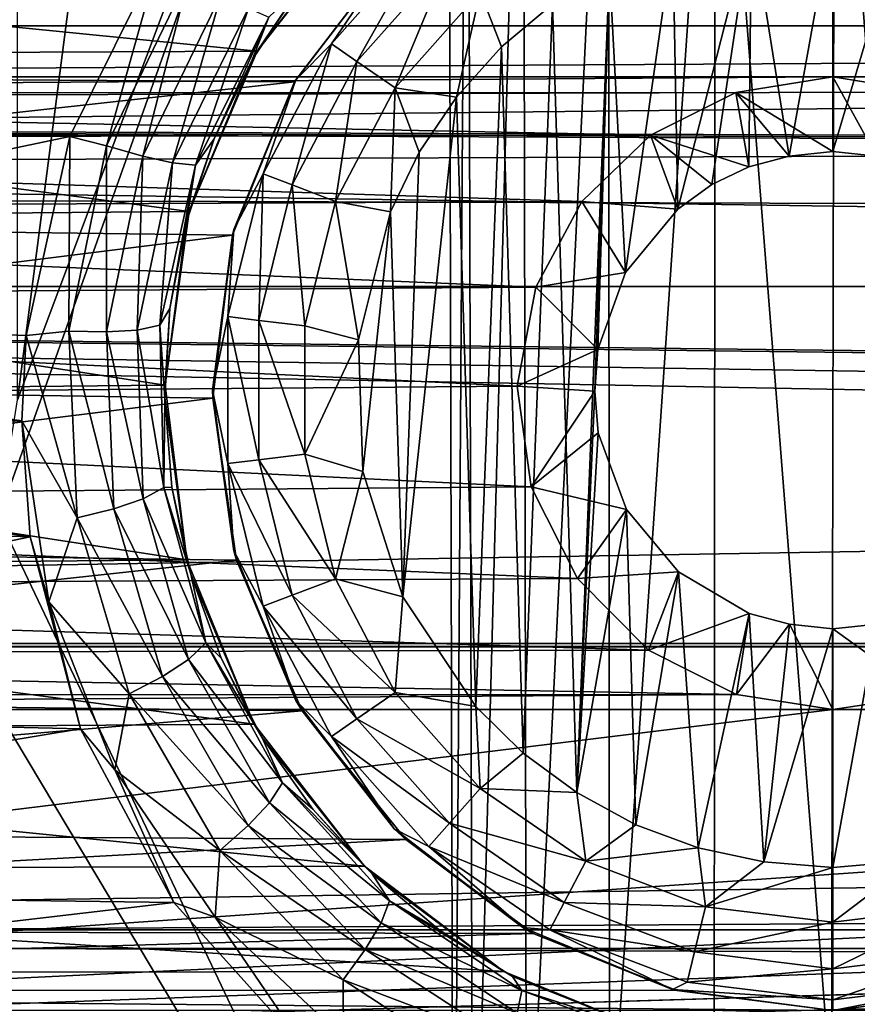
# Model space of a CAD drawing. Header units: metres. Extents: x -95 to 103, y -12 to 12.
# Tile 31 of 256: x -80.9 to -79.15, y -3.67 to -1.6. Entities that reach past the tile are written whole.
import ezdxf

# ---------------------------------------------------------------- set-up
doc = ezdxf.new("R2010")
doc.units = ezdxf.units.M
doc.layers.add('solid_P74500', color=7, linetype='CONTINUOUS')
doc.layers.add('solid_P74500_01', color=7, linetype='CONTINUOUS')

msp = doc.modelspace()

# ---------------------------------------------------------------- linework, layer by layer
at = {"layer": 'solid_P74500'}
for points in [[(-80.908981, -2.4, -1.8), (-80.908981, 2.4, -1.8), (-79.994942, 4.65, -1.8)], [(-80.006721, 0, -1.8), (-80.908981, -2.4, -1.8), (-79.994942, 4.65, -1.8)], [(-42.130733, -2.890517, 0.5), (-88, 3.55, 0.5), (-88, -3.55, 0.5)], [(-42.494564, -2.812256, 0.5), (-88, 3.55, 0.5), (-42.130733, -2.890517, 0.5)], [(-43.453735, -1.765533, 0.5), (-43.5, -1.396225, 0.5), (-88, 3.55, 0.5)], [(-43.31942, -2.109326, 0.5), (-43.453735, -1.765533, 0.5), (-88, 3.55, 0.5)], [(-43.105709, -2.409473, 0.5), (-43.31942, -2.109326, 0.5), (-88, 3.55, 0.5)], [(-42.825325, -2.648513, 0.5), (-43.105709, -2.409473, 0.5), (-88, 3.55, 0.5)], [(-42.494564, -2.812256, 0.5), (-42.825325, -2.648513, 0.5), (-88, 3.55, 0.5)], [(-94.018356, -1.947775, 12.347315), (89.300003, 0, 12.5), (-94.018356, 0, 12.5)], [(-80.006721, 0, -1.8), (-79.994942, -4.65, -1.8), (-80.948883, -2.647376, -1.8)], [(-80.006721, 0, -1.8), (-80.948883, -2.647376, -1.8), (-80.908981, -2.4, -1.8)], [(-79.965683, -0.253508, -1.8), (-79.994942, -4.65, -1.8), (-80.006721, 0, -1.8)], [(-79.965683, -0.253508, -1.8), (-79.954842, -4.401396, -1.8), (-79.994942, -4.65, -1.8)], [(-79.965683, -0.253508, -1.8), (-79.849258, -0.477996, -1.8), (-79.954842, -4.401396, -1.8)], [(-90.699997, -1.617044, 10.880484), (-13, -1.617046, 10.880494), (-13, -0.3, 10.995909)], [(-90.699997, -1.617044, 10.880484), (-13, -0.3, 10.995909), (-90.699997, -0.3, 10.995909)], [(-79.849258, -0.477996, -1.8), (-79.842018, -4.181844, -1.8), (-79.954842, -4.401396, -1.8)], [(-79.849258, -0.477996, -1.8), (-79.67054, -0.654936, -1.8), (-79.842018, -4.181844, -1.8)], [(-79.67054, -0.654936, -1.8), (-79.668259, -4.007948, -1.8), (-79.842018, -4.181844, -1.8)], [(-79.67054, -0.654936, -1.8), (-79.446602, -0.767877, -1.8), (-79.668259, -4.007948, -1.8)], [(-8.2, -2.162539, 9.147798), (-90.699997, -2.162539, 9.147798), (-90.699997, -0.726812, 9.37156)], [(-8.2, -2.162539, 9.147798), (-90.699997, -0.726812, 9.37156), (-8.2, -0.726812, 9.37156)], [(-79.446602, -0.767877, -1.8), (-79.449165, -3.895406, -1.8), (-79.668259, -4.007948, -1.8)], [(-79.446602, -0.767877, -1.8), (-79.20311, -3.855084, -1.8), (-79.449165, -3.895406, -1.8)], [(-79.446602, -0.767877, -1.8), (-79.196846, -0.806697, -1.8), (-79.20311, -3.855084, -1.8)], [(-79.196846, -0.806697, -1.8), (-78.947144, -0.765777, -1.8), (-78.957001, -3.893337, -1.8)], [(-79.196846, -0.806697, -1.8), (-78.957001, -3.893337, -1.8), (-79.20311, -3.855084, -1.8)], [(-84.199997, -1.723817, -8.527512), (-14.325, -1.326951, -8.597916), (-85.675003, -1.327031, -8.597901)], [(-84.199997, -1.723817, -8.527512), (-79.199997, -1.723817, -8.527512), (-14.325, -1.326951, -8.597916)], [(-79.199997, -1.723817, -8.527512), (-74.199997, -1.723817, -8.527512), (-14.325, -1.326951, -8.597916)], [(-79.370331, -1.394617, -13), (-79.199997, -1.38, -13), (-79.291832, -1.889518, -13)], [(-79.199997, -1.38, -13), (-79.199997, -1.88, -13), (-79.291832, -1.889518, -13)], [(-79.199997, -1.38, -13), (-79.054955, -1.39136, -13), (-79.199997, -1.88, -13)], [(-80.406647, -1.6701, -11.378082), (-80.182716, -1.38336, -11.416493), (-83.210136, -1.390416, -11.415636)], [(-80.406647, -1.6701, -11.378082), (-83.210136, -1.390416, -11.415636), (-82.986534, -1.68181, -11.376358)], [(-80.195923, -1.396061, -12.142079), (-80.182716, -1.38336, -11.416493), (-80.406647, -1.6701, -11.378082)], [(-80.316139, -1.534879, -12.124618), (-80.195923, -1.396061, -12.142079), (-80.406647, -1.6701, -11.378082)], [(-79.535683, -1.438026, -13), (-79.370331, -1.394617, -13), (-79.525322, -2.000879, -13)], [(-79.370331, -1.394617, -13), (-79.453804, -1.949256, -13), (-79.525322, -2.000879, -13)], [(-79.370331, -1.394617, -13), (-79.376312, -1.912484, -13), (-79.453804, -1.949256, -13)], [(-79.370331, -1.394617, -13), (-79.291832, -1.889518, -13), (-79.376312, -1.912484, -13)], [(-79.054955, -1.39136, -13), (-79.108688, -1.889473, -13), (-79.199997, -1.88, -13)], [(-82.619179, -1.798082, -12.37), (-82.814667, -1.429255, -12.41802), (-80.610275, -1.466333, -12.413697)], [(-80.25116, -1.654437, -12.814588), (-80.046974, -1.423962, -12.814588), (-80.197632, -1.691383, -12.912048)], [(-80.11924, -1.460761, -12.7), (-80.046974, -1.423962, -12.814588), (-80.25116, -1.654437, -12.814588)], [(-80.046974, -1.423962, -12.814588), (-80.003845, -1.472644, -12.912048), (-80.197632, -1.691383, -12.912048)], [(-79.668503, -1.497416, -13), (-79.535683, -1.438026, -13), (-79.634666, -2.133235, -13)], [(-79.535683, -1.438026, -13), (-79.525322, -2.000879, -13), (-79.634666, -2.133235, -13)], [(-83.083183, -1.714678, -9.750379), (-83.291306, -1.450814, -9.793117), (-80.120079, -1.462097, -9.791439)], [(-83.083183, -1.714678, -9.750379), (-80.120079, -1.462097, -9.791439), (-80.328278, -1.734278, -9.746911)], [(-80.325836, -1.73, -12.7), (-80.328278, -1.734278, -9.746911), (-80.120079, -1.462097, -9.791439)], [(-80.325836, -1.73, -12.7), (-80.120079, -1.462097, -9.791439), (-80.11924, -1.460761, -12.7)], [(-80.325836, -1.73, -12.7), (-80.11924, -1.460761, -12.7), (-80.25116, -1.654437, -12.814588)], [(-82.619179, -1.798082, -12.37), (-80.610275, -1.466333, -12.413697), (-80.799232, -1.848754, -12.362529)], [(-80.722137, -1.868475, -12.348531), (-80.799232, -1.848754, -12.362529), (-80.610275, -1.466333, -12.413697)], [(-80.548607, -1.508744, -12.398873), (-80.722137, -1.868475, -12.348531), (-80.610275, -1.466333, -12.413697)], [(-80.197632, -1.691383, -12.912048), (-80.003845, -1.472644, -12.912048), (-80.11747, -1.746719, -12.977164)], [(-80.003845, -1.472644, -12.912048), (-79.939255, -1.545556, -12.977164), (-80.11747, -1.746719, -12.977164)], [(-79.736984, -3.223215, -13), (-79.788025, -1.571459, -13), (-79.668503, -1.497416, -13)], [(-79.736984, -3.223215, -13), (-79.668503, -1.497416, -13), (-79.69928, -2.382048, -13)], [(-79.668503, -1.497416, -13), (-79.69249, -2.29461, -13), (-79.69928, -2.382048, -13)], [(-79.668503, -1.497416, -13), (-79.634666, -2.133235, -13), (-79.69249, -2.29461, -13)], [(-80.646454, -1.890138, -12.30921), (-80.722137, -1.868475, -12.348531), (-80.548607, -1.508744, -12.398873)], [(-80.481224, -1.549275, -12.359361), (-80.646454, -1.890138, -12.30921), (-80.548607, -1.508744, -12.398873)], [(-80.417145, -1.688223, -12.102405), (-80.316139, -1.534879, -12.124618), (-80.406647, -1.6701, -11.378082)], [(-80.381989, -1.598689, -12.214334), (-80.316139, -1.534879, -12.124618), (-80.417145, -1.688223, -12.102405)], [(-80.11747, -1.746719, -12.977164), (-79.939255, -1.545556, -12.977164), (-79.988884, -1.76597, -13)], [(-79.939255, -1.545556, -12.977164), (-79.894638, -1.660704, -13), (-79.988884, -1.76597, -13)], [(-79.939255, -1.545556, -12.977164), (-79.788025, -1.571459, -13), (-79.894638, -1.660704, -13)], [(-80.583755, -1.903963, -12.248988), (-80.646454, -1.890138, -12.30921), (-80.481224, -1.549275, -12.359361)], [(-80.425049, -1.579799, -12.298841), (-80.583755, -1.903963, -12.248988), (-80.481224, -1.549275, -12.359361)], [(-80.53624, -1.908709, -12.164902), (-80.583755, -1.903963, -12.248988), (-80.425049, -1.579799, -12.298841)], [(-80.381989, -1.598689, -12.214334), (-80.53624, -1.908709, -12.164902), (-80.425049, -1.579799, -12.298841)], [(-79.849243, -3.140564, -13), (-79.894638, -1.660704, -13), (-79.788025, -1.571459, -13)], [(-79.736984, -3.223215, -13), (-79.849243, -3.140564, -13), (-79.788025, -1.571459, -13)], [(-80.381989, -1.598689, -12.214334), (-80.497108, -1.853215, -12.075004), (-80.53624, -1.908709, -12.164902)], [(-80.381989, -1.598689, -12.214334), (-80.417145, -1.688223, -12.102405), (-80.497108, -1.853215, -12.075004)], [(-90.699997, -1.617044, 10.880484), (-90.699997, -2.910733, 10.607904), (-13, -1.617046, 10.880494)], [(-90.699997, -2.910733, 10.607904), (-13, -2.910733, 10.607904), (-13, -1.617046, 10.880494)], [(-80.54895, -2.005872, -11.323713), (-80.406647, -1.6701, -11.378082), (-82.986534, -1.68181, -11.376358)], [(-80.417145, -1.688223, -12.102405), (-80.406647, -1.6701, -11.378082), (-80.54895, -2.005872, -11.323713)], [(-80.394257, -1.92708, -12.814588), (-80.25116, -1.654437, -12.814588), (-80.333443, -1.950143, -12.912048)], [(-80.325836, -1.73, -12.7), (-80.25116, -1.654437, -12.814588), (-80.394257, -1.92708, -12.814588)], [(-80.25116, -1.654437, -12.814588), (-80.197632, -1.691383, -12.912048), (-80.333443, -1.950143, -12.912048)], [(-79.948105, -3.04319, -13), (-79.988884, -1.76597, -13), (-79.894638, -1.660704, -13)], [(-79.849243, -3.140564, -13), (-79.948105, -3.04319, -13), (-79.894638, -1.660704, -13)], [(-80.54895, -2.005872, -11.323713), (-82.986534, -1.68181, -11.376358), (-82.846161, -2.025086, -11.320292)], [(-80.497108, -1.853215, -12.075004), (-80.417145, -1.688223, -12.102405), (-80.54895, -2.005872, -11.323713)], [(-80.333443, -1.950143, -12.912048), (-80.197632, -1.691383, -12.912048), (-80.242363, -1.984685, -12.977164)], [(-80.197632, -1.691383, -12.912048), (-80.11747, -1.746719, -12.977164), (-80.242363, -1.984685, -12.977164)], [(-84.199997, -1.723817, -8.527512), (-83.992798, -1.757161, -8.520703), (-79.199997, -1.723817, -8.527512)], [(-83.992798, -1.757161, -8.520703), (-79.403358, -1.756095, -8.520923), (-79.199997, -1.723817, -8.527512)], [(-82.949829, -2.023391, -9.691021), (-83.083183, -1.714678, -9.750379), (-80.328278, -1.734278, -9.746911)], [(-80.455704, -2.043535, -12.7), (-80.328278, -1.734278, -9.746911), (-80.325836, -1.73, -12.7)], [(-80.455704, -2.043535, -12.7), (-80.325836, -1.73, -12.7), (-80.394257, -1.92708, -12.814588)], [(-79.199997, -1.88, -13), (-79.199997, -1.723817, -8.527512), (-79.403358, -1.756095, -8.520923)], [(-79.199997, -1.723817, -8.527512), (-78.992798, -1.757161, -8.520703), (-74.199997, -1.723817, -8.527512)], [(-79.108688, -1.889473, -13), (-78.992798, -1.757161, -8.520703), (-79.199997, -1.723817, -8.527512)], [(-79.199997, -1.88, -13), (-79.108688, -1.889473, -13), (-79.199997, -1.723817, -8.527512)], [(-82.949829, -2.023391, -9.691021), (-80.328278, -1.734278, -9.746911), (-80.458298, -2.055073, -9.684352)], [(-80.455704, -2.043535, -12.7), (-80.458298, -2.055073, -9.684352), (-80.328278, -1.734278, -9.746911)], [(-80.242363, -1.984685, -12.977164), (-80.11747, -1.746719, -12.977164), (-80.127319, -2.00642, -13)], [(-80.11747, -1.746719, -12.977164), (-80.066879, -1.881509, -13), (-80.127319, -2.00642, -13)], [(-80.11747, -1.746719, -12.977164), (-79.988884, -1.76597, -13), (-80.066879, -1.881509, -13)], [(-83.992798, -1.757161, -8.520703), (-79.582504, -1.845929, -8.501914), (-79.403358, -1.756095, -8.520923)], [(-83.992798, -1.757161, -8.520703), (-83.807365, -1.853611, -8.500242), (-79.582504, -1.845929, -8.501914)], [(-80.101097, -2.813346, -13), (-80.066879, -1.881509, -13), (-79.988884, -1.76597, -13)], [(-79.948105, -3.04319, -13), (-80.101097, -2.813346, -13), (-79.988884, -1.76597, -13)], [(-79.376312, -1.912484, -13), (-79.403358, -1.756095, -8.520923), (-79.582504, -1.845929, -8.501914)], [(-79.291832, -1.889518, -13), (-79.199997, -1.88, -13), (-79.403358, -1.756095, -8.520923)], [(-79.376312, -1.912484, -13), (-79.291832, -1.889518, -13), (-79.403358, -1.756095, -8.520923)], [(-17, -2.917726, 11.123708), (-90.699997, -2.917726, 11.123708), (-92.5, -1.797398, 11.358476)], [(-82.515594, -2.208822, -12.303296), (-82.619179, -1.798082, -12.37), (-80.799232, -1.848754, -12.362529)], [(-83.807365, -1.853611, -8.500242), (-79.726402, -1.985125, -8.470494), (-79.582504, -1.845929, -8.501914)], [(-83.807365, -1.853611, -8.500242), (-83.660759, -2.0028, -8.466332), (-79.726402, -1.985125, -8.470494)], [(-82.515594, -2.208822, -12.303296), (-80.799232, -1.848754, -12.362529), (-80.890747, -2.265586, -12.292971)], [(-80.801437, -2.256752, -12.280845), (-80.890747, -2.265586, -12.292971), (-80.799232, -1.848754, -12.362529)], [(-80.722137, -1.868475, -12.348531), (-80.801437, -2.256752, -12.280845), (-80.799232, -1.848754, -12.362529)], [(-80.554871, -2.027416, -12.042666), (-80.497108, -1.853215, -12.075004), (-80.54895, -2.005872, -11.323713)], [(-80.53624, -1.908709, -12.164902), (-80.497108, -1.853215, -12.075004), (-80.554871, -2.027416, -12.042666)], [(-79.525322, -2.000879, -13), (-79.582504, -1.845929, -8.501914), (-79.726402, -1.985125, -8.470494)], [(-79.453804, -1.949256, -13), (-79.376312, -1.912484, -13), (-79.582504, -1.845929, -8.501914)], [(-79.525322, -2.000879, -13), (-79.453804, -1.949256, -13), (-79.582504, -1.845929, -8.501914)], [(-80.722595, -2.258195, -12.241779), (-80.801437, -2.256752, -12.280845), (-80.722137, -1.868475, -12.348531)], [(-80.646454, -1.890138, -12.30921), (-80.722595, -2.258195, -12.241779), (-80.722137, -1.868475, -12.348531)], [(-80.658142, -2.254272, -12.181951), (-80.722595, -2.258195, -12.241779), (-80.646454, -1.890138, -12.30921)], [(-80.583755, -1.903963, -12.248988), (-80.658142, -2.254272, -12.181951), (-80.646454, -1.890138, -12.30921)], [(-80.101097, -2.813346, -13), (-80.127319, -2.00642, -13), (-80.066879, -1.881509, -13)], [(-80.610489, -2.244181, -12.098416), (-80.658142, -2.254272, -12.181951), (-80.583755, -1.903963, -12.248988)], [(-80.53624, -1.908709, -12.164902), (-80.610489, -2.244181, -12.098416), (-80.583755, -1.903963, -12.248988)], [(-80.53624, -1.908709, -12.164902), (-80.589546, -2.209238, -12.004983), (-80.610489, -2.244181, -12.098416)], [(-80.53624, -1.908709, -12.164902), (-80.554871, -2.027416, -12.042666), (-80.589546, -2.209238, -12.004983)], [(-80.467941, -2.226044, -12.814588), (-80.394257, -1.92708, -12.814588), (-80.403374, -2.233884, -12.912048)], [(-80.455704, -2.043535, -12.7), (-80.394257, -1.92708, -12.814588), (-80.467941, -2.226044, -12.814588)], [(-80.394257, -1.92708, -12.814588), (-80.333443, -1.950143, -12.912048), (-80.403374, -2.233884, -12.912048)], [(-80.403374, -2.233884, -12.912048), (-80.333443, -1.950143, -12.912048), (-80.306679, -2.245625, -12.977164)], [(-80.333443, -1.950143, -12.912048), (-80.242363, -1.984685, -12.977164), (-80.306679, -2.245625, -12.977164)], [(-83.660759, -2.0028, -8.466332), (-79.822983, -2.164172, -8.426527), (-79.726402, -1.985125, -8.470494)], [(-80.306679, -2.245625, -12.977164), (-80.242363, -1.984685, -12.977164), (-80.194283, -2.274285, -13)], [(-80.242363, -1.984685, -12.977164), (-80.127319, -2.00642, -13), (-80.194283, -2.274285, -13)], [(-79.634666, -2.133235, -13), (-79.726402, -1.985125, -8.470494), (-79.822983, -2.164172, -8.426527)], [(-79.634666, -2.133235, -13), (-79.525322, -2.000879, -13), (-79.726402, -1.985125, -8.470494)], [(-83.660759, -2.0028, -8.466332), (-83.568016, -2.190957, -8.419602), (-79.822983, -2.164172, -8.426527)], [(-80.599228, -2.369275, -11.25329), (-80.54895, -2.005872, -11.323713), (-82.846161, -2.025086, -11.320292)], [(-80.554871, -2.027416, -12.042666), (-80.54895, -2.005872, -11.323713), (-80.599228, -2.369275, -11.25329)], [(-80.185356, -2.550327, -13), (-80.194283, -2.274285, -13), (-80.127319, -2.00642, -13)], [(-80.101097, -2.813346, -13), (-80.185356, -2.550327, -13), (-80.127319, -2.00642, -13)], [(-82.901047, -2.360147, -9.614557), (-82.949829, -2.023391, -9.691021), (-80.458298, -2.055073, -9.684352)], [(-80.599228, -2.369275, -11.25329), (-82.846161, -2.025086, -11.320292), (-82.800606, -2.391351, -11.248619)], [(-80.589546, -2.209238, -12.004983), (-80.554871, -2.027416, -12.042666), (-80.599228, -2.369275, -11.25329)], [(-82.901047, -2.360147, -9.614557), (-80.458298, -2.055073, -9.684352), (-80.499374, -2.396642, -9.605525)], [(-80.5, -2.38, -12.7), (-80.458298, -2.055073, -9.684352), (-80.455704, -2.043535, -12.7)], [(-80.5, -2.38, -12.7), (-80.455704, -2.043535, -12.7), (-80.467941, -2.226044, -12.814588)], [(-80.5, -2.38, -12.7), (-80.499374, -2.396642, -9.605525), (-80.458298, -2.055073, -9.684352)], [(-79.69249, -2.29461, -13), (-79.634666, -2.133235, -13), (-79.822983, -2.164172, -8.426527)], [(-16.67, -3.55, 8.703878), (-90.699997, -3.55, 8.703878), (-90.699997, -2.162539, 9.147798)], [(-16.67, -3.301332, 8.801205), (-16.67, -3.55, 8.703878), (-90.699997, -2.162539, 9.147798)], [(-16.67, -3.301332, 8.801205), (-90.699997, -2.162539, 9.147798), (-16.67, -3.05, 8.891428)], [(-14.67, -3.05, 8.891428), (-16.67, -3.05, 8.891428), (-90.699997, -2.162539, 9.147798)], [(-8.2, -2.162539, 9.147798), (-14.67, -3.05, 8.891428), (-90.699997, -2.162539, 9.147798)], [(-83.568016, -2.190957, -8.419602), (-79.861526, -2.371784, -8.370462), (-79.822983, -2.164172, -8.426527)], [(-79.69249, -2.29461, -13), (-79.822983, -2.164172, -8.426527), (-79.861526, -2.371784, -8.370462)], [(-83.568016, -2.190957, -8.419602), (-83.538437, -2.402006, -8.36184), (-79.861526, -2.371784, -8.370462)], [(-82.515594, -2.208822, -12.303296), (-80.890747, -2.265586, -12.292971), (-80.899742, -2.4446, -12.258627)], [(-82.50016, -2.444274, -12.258692), (-82.515594, -2.208822, -12.303296), (-80.899742, -2.4446, -12.258627)], [(-80.610489, -2.244181, -12.098416), (-80.589546, -2.209238, -12.004983), (-80.599907, -2.396032, -11.96127)], [(-80.599907, -2.396032, -11.96127), (-80.589546, -2.209238, -12.004983), (-80.599228, -2.369275, -11.25329)], [(-80.5, -2.38, -12.7), (-80.467941, -2.226044, -12.814588), (-80.467941, -2.533956, -12.814588)], [(-80.467941, -2.226044, -12.814588), (-80.403374, -2.233884, -12.912048), (-80.403374, -2.526116, -12.912048)], [(-80.467941, -2.533956, -12.814588), (-80.467941, -2.226044, -12.814588), (-80.403374, -2.526116, -12.912048)], [(-80.610489, -2.244181, -12.098416), (-80.602226, -2.584174, -12.016716), (-80.658142, -2.254272, -12.181951)], [(-80.610489, -2.244181, -12.098416), (-80.599907, -2.396032, -11.96127), (-80.602226, -2.584174, -12.016716)], [(-80.403374, -2.233884, -12.912048), (-80.306679, -2.245625, -12.977164), (-80.306679, -2.514375, -12.977164)], [(-80.403374, -2.526116, -12.912048), (-80.403374, -2.233884, -12.912048), (-80.306679, -2.514375, -12.977164)], [(-80.306679, -2.514375, -12.977164), (-80.306679, -2.245625, -12.977164), (-80.194283, -2.274285, -13)], [(-80.784004, -2.647419, -12.197944), (-80.899742, -2.4446, -12.258627), (-80.890747, -2.265586, -12.292971)], [(-80.801437, -2.256752, -12.280845), (-80.784004, -2.647419, -12.197944), (-80.890747, -2.265586, -12.292971)], [(-80.707222, -2.628935, -12.159133), (-80.784004, -2.647419, -12.197944), (-80.801437, -2.256752, -12.280845)], [(-80.722595, -2.258195, -12.241779), (-80.707222, -2.628935, -12.159133), (-80.801437, -2.256752, -12.280845)], [(-80.658142, -2.254272, -12.181951), (-80.645782, -2.607955, -12.099697), (-80.722595, -2.258195, -12.241779)], [(-80.645782, -2.607955, -12.099697), (-80.707222, -2.628935, -12.159133), (-80.722595, -2.258195, -12.241779)], [(-80.602226, -2.584174, -12.016716), (-80.645782, -2.607955, -12.099697), (-80.658142, -2.254272, -12.181951)], [(-80.306679, -2.514375, -12.977164), (-80.194283, -2.274285, -13), (-80.185356, -2.550327, -13)], [(-79.69928, -2.382048, -13), (-79.69249, -2.29461, -13), (-79.861526, -2.371784, -8.370462)], [(-83.538437, -2.402006, -8.36184), (-79.832138, -2.582519, -8.307863), (-79.861526, -2.371784, -8.370462)], [(-82.940208, -2.700332, -9.524611), (-82.901047, -2.360147, -9.614557), (-80.499374, -2.396642, -9.605525)], [(-80.553787, -2.735547, -11.169906), (-80.599228, -2.369275, -11.25329), (-82.800606, -2.391351, -11.248619)], [(-80.599907, -2.396032, -11.96127), (-80.599228, -2.369275, -11.25329), (-80.553787, -2.735547, -11.169906)], [(-79.69928, -2.382048, -13), (-79.861526, -2.371784, -8.370462), (-79.832138, -2.582519, -8.307863)], [(-80.553787, -2.735547, -11.169906), (-82.800606, -2.391351, -11.248619), (-82.851883, -2.756503, -11.164752)], [(-80.455704, -2.716465, -12.7), (-80.499374, -2.396642, -9.605525), (-80.5, -2.38, -12.7)], [(-80.455704, -2.716465, -12.7), (-80.5, -2.38, -12.7), (-80.467941, -2.533956, -12.814588)], [(-79.691772, -2.469405, -13), (-79.69928, -2.382048, -13), (-79.832138, -2.582519, -8.307863)], [(-79.736984, -3.223215, -13), (-79.69928, -2.382048, -13), (-79.691772, -2.469405, -13)], [(-83.538437, -2.402006, -8.36184), (-83.578682, -2.613603, -8.298137), (-79.832138, -2.582519, -8.307863)], [(-82.940208, -2.700332, -9.524611), (-80.499374, -2.396642, -9.605525), (-80.449982, -2.736265, -9.51435)], [(-80.602226, -2.584174, -12.016716), (-80.599907, -2.396032, -11.96127), (-80.585197, -2.583069, -11.913528)], [(-80.585197, -2.583069, -11.913528), (-80.599907, -2.396032, -11.96127), (-80.553787, -2.735547, -11.169906)], [(-80.455704, -2.716465, -12.7), (-80.449982, -2.736265, -9.51435), (-80.499374, -2.396642, -9.605525)], [(89.300003, -2.500021, 12.247444), (89.300003, -2.45, 12.257548), (-94.018356, -3.847966, 11.892988)], [(-82.511215, -2.63359, -12.219419), (-82.50016, -2.444274, -12.258692), (-80.882362, -2.687148, -12.207753)], [(-82.50016, -2.444274, -12.258692), (-80.899742, -2.4446, -12.258627), (-80.882362, -2.687148, -12.207753)], [(-80.843239, -2.823382, -12.176609), (-80.882362, -2.687148, -12.207753), (-80.899742, -2.4446, -12.258627)], [(-80.784004, -2.647419, -12.197944), (-80.843239, -2.823382, -12.176609), (-80.899742, -2.4446, -12.258627)], [(-79.63266, -2.63014, -13), (-79.691772, -2.469405, -13), (-79.832138, -2.582519, -8.307863)], [(-79.736984, -3.223215, -13), (-79.691772, -2.469405, -13), (-79.63266, -2.63014, -13)], [(89.300003, -2.55, 12.237136), (89.300003, -2.500021, 12.247444), (-94.018356, -3.847966, 11.892988)], [(-80.403374, -2.526116, -12.912048), (-80.306679, -2.514375, -12.977164), (-80.242363, -2.775315, -12.977164)], [(-80.242363, -2.775315, -12.977164), (-80.306679, -2.514375, -12.977164), (-80.185356, -2.550327, -13)], [(-80.467941, -2.533956, -12.814588), (-80.403374, -2.526116, -12.912048), (-80.333443, -2.809857, -12.912048)], [(-80.394257, -2.832921, -12.814588), (-80.467941, -2.533956, -12.814588), (-80.333443, -2.809857, -12.912048)], [(-80.455704, -2.716465, -12.7), (-80.467941, -2.533956, -12.814588), (-80.394257, -2.832921, -12.814588)], [(-80.333443, -2.809857, -12.912048), (-80.403374, -2.526116, -12.912048), (-80.242363, -2.775315, -12.977164)], [(92.5, -2.55, 12.237136), (89.300003, -2.55, 12.237136), (-94.018356, -3.847966, 11.892988)], [(92.5, -4.414677, 11.694401), (92.5, -2.55, 12.237136), (-94.018356, -3.847966, 11.892988)], [(-80.242363, -2.775315, -12.977164), (-80.185356, -2.550327, -13), (-80.101097, -2.813346, -13)], [(-83.578682, -2.613603, -8.298137), (-79.735504, -2.774547, -8.245719), (-79.832138, -2.582519, -8.307863)], [(-80.602226, -2.584174, -12.016716), (-80.514481, -2.909326, -11.92462), (-80.645782, -2.607955, -12.099697)], [(-80.602226, -2.584174, -12.016716), (-80.585197, -2.583069, -11.913528), (-80.545761, -2.765902, -11.863027)], [(-80.602226, -2.584174, -12.016716), (-80.545761, -2.765902, -11.863027), (-80.514481, -2.909326, -11.92462)], [(-80.545761, -2.765902, -11.863027), (-80.585197, -2.583069, -11.913528), (-80.553787, -2.735547, -11.169906)], [(-79.63266, -2.63014, -13), (-79.832138, -2.582519, -8.307863), (-79.735504, -2.774547, -8.245719)], [(-83.578682, -2.613603, -8.298137), (-83.680794, -2.796605, -8.238264), (-79.735504, -2.774547, -8.245719)], [(-80.645782, -2.607955, -12.099697), (-80.55069, -2.944107, -12.007248), (-80.707222, -2.628935, -12.159133)], [(-80.514481, -2.909326, -11.92462), (-80.55069, -2.944107, -12.007248), (-80.645782, -2.607955, -12.099697)], [(-82.60701, -3.046415, -12.123092), (-82.511215, -2.63359, -12.219419), (-80.882362, -2.687148, -12.207753)], [(-80.707222, -2.628935, -12.159133), (-80.605087, -2.979955, -12.066435), (-80.784004, -2.647419, -12.197944)], [(-80.55069, -2.944107, -12.007248), (-80.605087, -2.979955, -12.066435), (-80.707222, -2.628935, -12.159133)], [(-79.612869, -3.290737, -13), (-79.736984, -3.223215, -13), (-79.63266, -2.63014, -13)], [(-79.523323, -2.760992, -13), (-79.63266, -2.63014, -13), (-79.735504, -2.774547, -8.245719)], [(-79.612869, -3.290737, -13), (-79.63266, -2.63014, -13), (-79.523323, -2.760992, -13)], [(-81.06115, -2.865844, -1.8), (-80.948883, -2.647376, -1.8), (-79.994942, -4.65, -1.8)], [(-80.784004, -2.647419, -12.197944), (-80.675117, -3.016618, -12.105084), (-80.843239, -2.823382, -12.176609)], [(-80.605087, -2.979955, -12.066435), (-80.675117, -3.016618, -12.105084), (-80.784004, -2.647419, -12.197944)], [(-83.068123, -3.019568, -9.428267), (-82.940208, -2.700332, -9.524611), (-80.449982, -2.736265, -9.51435)], [(-82.60701, -3.046415, -12.123092), (-80.882362, -2.687148, -12.207753), (-80.776772, -3.089321, -12.112229)], [(-80.843239, -2.823382, -12.176609), (-80.776772, -3.089321, -12.112229), (-80.882362, -2.687148, -12.207753)], [(-80.325836, -3.03, -12.7), (-80.449982, -2.736265, -9.51435), (-80.455704, -2.716465, -12.7)], [(-80.325836, -3.03, -12.7), (-80.455704, -2.716465, -12.7), (-80.394257, -2.832921, -12.814588)], [(-83.068123, -3.019568, -9.428267), (-80.449982, -2.736265, -9.51435), (-80.312622, -3.052197, -9.417754)], [(-80.412621, -3.07956, -11.079996), (-80.553787, -2.735547, -11.169906), (-82.851883, -2.756503, -11.164752)], [(-80.545761, -2.765902, -11.863027), (-80.553787, -2.735547, -11.169906), (-80.412621, -3.07956, -11.079996)], [(-80.325836, -3.03, -12.7), (-80.312622, -3.052197, -9.417754), (-80.449982, -2.736265, -9.51435)], [(-80.412621, -3.07956, -11.079996), (-82.851883, -2.756503, -11.164752), (-82.997719, -3.097138, -11.075095)], [(-79.523323, -2.760992, -13), (-79.735504, -2.774547, -8.245719), (-79.58625, -2.924519, -8.193728)], [(-79.482491, -3.339016, -13), (-79.612869, -3.290737, -13), (-79.523323, -2.760992, -13)], [(-79.375313, -2.847855, -13), (-79.523323, -2.760992, -13), (-79.58625, -2.924519, -8.193728)], [(-79.482491, -3.339016, -13), (-79.523323, -2.760992, -13), (-79.375313, -2.847855, -13)], [(-83.680794, -2.796605, -8.238264), (-79.58625, -2.924519, -8.193728), (-79.735504, -2.774547, -8.245719)], [(-80.482361, -2.941731, -11.808992), (-80.545761, -2.765902, -11.863027), (-80.412621, -3.07956, -11.079996)], [(-80.514481, -2.909326, -11.92462), (-80.545761, -2.765902, -11.863027), (-80.482361, -2.941731, -11.808992)], [(-80.333443, -2.809857, -12.912048), (-80.242363, -2.775315, -12.977164), (-80.11747, -3.013281, -12.977164)], [(-80.11747, -3.013281, -12.977164), (-80.242363, -2.775315, -12.977164), (-80.101097, -2.813346, -13)], [(-83.680794, -2.796605, -8.238264), (-83.828308, -2.935004, -8.189979), (-79.58625, -2.924519, -8.193728)], [(-80.843239, -2.823382, -12.176609), (-80.704704, -3.175593, -12.088072), (-80.776772, -3.089321, -12.112229)], [(-80.675117, -3.016618, -12.105084), (-80.704704, -3.175593, -12.088072), (-80.843239, -2.823382, -12.176609)], [(-80.394257, -2.832921, -12.814588), (-80.333443, -2.809857, -12.912048), (-80.197632, -3.068617, -12.912048)], [(-80.197632, -3.068617, -12.912048), (-80.333443, -2.809857, -12.912048), (-80.11747, -3.013281, -12.977164)], [(-80.11747, -3.013281, -12.977164), (-80.101097, -2.813346, -13), (-79.948105, -3.04319, -13)], [(-80.25116, -3.105563, -12.814588), (-80.394257, -2.832921, -12.814588), (-80.197632, -3.068617, -12.912048)], [(-80.325836, -3.03, -12.7), (-80.394257, -2.832921, -12.814588), (-80.25116, -3.105563, -12.814588)], [(-81.06115, -2.865844, -1.8), (-79.994942, -4.65, -1.8), (-85.675003, -7.792304, -1.8)], [(-79.375313, -2.847855, -13), (-79.58625, -2.924519, -8.193728), (-79.402374, -3.017784, -8.15984)], [(-79.345047, -3.36864, -13), (-79.482491, -3.339016, -13), (-79.375313, -2.847855, -13)], [(-79.291313, -2.870527, -13), (-79.375313, -2.847855, -13), (-79.402374, -3.017784, -8.15984)], [(-79.345047, -3.36864, -13), (-79.375313, -2.847855, -13), (-79.291313, -2.870527, -13)], [(-79.291313, -2.870527, -13), (-79.402374, -3.017784, -8.15984), (-79.199997, -3.049433, -8.148065)], [(-79.345047, -3.36864, -13), (-79.291313, -2.870527, -13), (-79.199997, -2.88, -13)], [(-79.345047, -3.36864, -13), (-79.199997, -2.88, -13), (-79.199997, -3.38, -13)], [(-79.291313, -2.870527, -13), (-79.199997, -3.049433, -8.148065), (-79.199997, -2.88, -13)], [(-79.10817, -2.870482, -13), (-79.199997, -2.88, -13), (-79.005264, -3.020148, -8.158965)], [(-79.199997, -3.38, -13), (-79.199997, -2.88, -13), (-79.10817, -2.870482, -13)], [(-79.029671, -3.365383, -13), (-79.199997, -3.38, -13), (-79.10817, -2.870482, -13)], [(-79.199997, -2.88, -13), (-79.199997, -3.049433, -8.148065), (-79.005264, -3.020148, -8.158965)], [(-37.956421, -3.255723, 0.5), (-42.130733, -2.890517, 0.5), (-88, -3.55, 0.5)], [(-90.699997, -2.917726, 11.123708), (-16.78986, -2.912514, 11.097918), (-16.580158, -2.910733, 11.071284)], [(-90.699997, -2.910733, 10.607904), (-16.580158, -2.910733, 11.071284), (-14.790274, -2.910733, 10.839775)], [(-90.699997, -2.910733, 11.071284), (-16.580158, -2.910733, 11.071284), (-90.699997, -2.910733, 11.022143)], [(-90.699997, -2.910733, 10.607904), (-90.699997, -2.910733, 11.022143), (-16.580158, -2.910733, 11.071284)], [(-90.699997, -2.917726, 11.123708), (-16.580158, -2.910733, 11.071284), (-90.699997, -2.910733, 11.071284)], [(-90.699997, -2.910733, 10.607904), (-14.790274, -2.910733, 10.839775), (-13, -2.910733, 10.607904)], [(-16.78986, -2.912514, 11.097918), (-90.699997, -2.917726, 11.123708), (-17, -2.917726, 11.123708)], [(-83.828308, -2.935004, -8.189979), (-79.402374, -3.017784, -8.15984), (-79.58625, -2.924519, -8.193728)], [(-80.514481, -2.909326, -11.92462), (-80.353775, -3.202753, -11.829181), (-80.55069, -2.944107, -12.007248)], [(-80.514481, -2.909326, -11.92462), (-80.482361, -2.941731, -11.808992), (-80.396561, -3.106803, -11.755662)], [(-80.514481, -2.909326, -11.92462), (-80.396561, -3.106803, -11.755662), (-80.353775, -3.202753, -11.829181)], [(-83.828308, -2.935004, -8.189979), (-84.005264, -3.020148, -8.158965), (-79.402374, -3.017784, -8.15984)], [(-80.55069, -2.944107, -12.007248), (-80.380859, -3.244982, -11.911826), (-80.605087, -2.979955, -12.066435)], [(-80.353775, -3.202753, -11.829181), (-80.380859, -3.244982, -11.911826), (-80.55069, -2.944107, -12.007248)], [(-80.396561, -3.106803, -11.755662), (-80.482361, -2.941731, -11.808992), (-80.412621, -3.07956, -11.079996)], [(-80.605087, -2.979955, -12.066435), (-80.425377, -3.292536, -11.971027), (-80.675117, -3.016618, -12.105084)], [(-80.380859, -3.244982, -11.911826), (-80.425377, -3.292536, -11.971027), (-80.605087, -2.979955, -12.066435)], [(-84.199997, -3.049433, -8.148065), (-79.199997, -3.049433, -8.148065), (-79.402374, -3.017784, -8.15984)], [(-84.005264, -3.020148, -8.158965), (-84.199997, -3.049433, -8.148065), (-79.402374, -3.017784, -8.15984)], [(-83.285477, -3.302219, -9.333025), (-83.068123, -3.019568, -9.428267), (-80.312622, -3.052197, -9.417754)], [(-80.675117, -3.016618, -12.105084), (-80.484879, -3.344565, -12.009689), (-80.704704, -3.175593, -12.088072)], [(-80.425377, -3.292536, -11.971027), (-80.484879, -3.344565, -12.009689), (-80.675117, -3.016618, -12.105084)], [(-80.11924, -3.299239, -12.7), (-80.312622, -3.052197, -9.417754), (-80.325836, -3.03, -12.7)], [(-80.11924, -3.299239, -12.7), (-80.325836, -3.03, -12.7), (-80.25116, -3.105563, -12.814588)], [(-80.197632, -3.068617, -12.912048), (-80.11747, -3.013281, -12.977164), (-79.939255, -3.214443, -12.977164)], [(-79.939255, -3.214443, -12.977164), (-80.11747, -3.013281, -12.977164), (-79.948105, -3.04319, -13)], [(-79.199997, -3.049433, -8.148065), (-74.199997, -3.049433, -8.148065), (-74.402374, -3.017784, -8.15984)], [(-79.005264, -3.020148, -8.158965), (-79.199997, -3.049433, -8.148065), (-74.402374, -3.017784, -8.15984)], [(-19.200001, -3.049433, -8.148065), (-85.675003, -3.841013, -7.806084), (-14.325, -3.840867, -7.806155)], [(-34.200001, -3.049433, -8.148065), (-85.675003, -3.841013, -7.806084), (-29.200001, -3.049433, -8.148065)], [(-24.200001, -3.049433, -8.148065), (-29.200001, -3.049433, -8.148065), (-85.675003, -3.841013, -7.806084)], [(-39.200001, -3.049433, -8.148065), (-85.675003, -3.841013, -7.806084), (-34.200001, -3.049433, -8.148065)], [(-44.200001, -3.049433, -8.148065), (-85.675003, -3.841013, -7.806084), (-39.200001, -3.049433, -8.148065)], [(-49.200001, -3.049433, -8.148065), (-85.675003, -3.841013, -7.806084), (-44.200001, -3.049433, -8.148065)], [(-54.200001, -3.049433, -8.148065), (-85.675003, -3.841013, -7.806084), (-49.200001, -3.049433, -8.148065)], [(-59.200001, -3.049433, -8.148065), (-85.675003, -3.841013, -7.806084), (-54.200001, -3.049433, -8.148065)], [(-64.199997, -3.049433, -8.148065), (-85.675003, -3.841013, -7.806084), (-59.200001, -3.049433, -8.148065)], [(-69.199997, -3.049433, -8.148065), (-85.675003, -3.841013, -7.806084), (-64.199997, -3.049433, -8.148065)], [(-74.199997, -3.049433, -8.148065), (-85.675003, -3.841013, -7.806084), (-69.199997, -3.049433, -8.148065)], [(-79.199997, -3.049433, -8.148065), (-85.675003, -3.841013, -7.806084), (-74.199997, -3.049433, -8.148065)], [(-84.199997, -3.049433, -8.148065), (-85.675003, -3.841013, -7.806084), (-79.199997, -3.049433, -8.148065)], [(-24.200001, -3.049433, -8.148065), (-85.675003, -3.841013, -7.806084), (-19.200001, -3.049433, -8.148065)], [(-83.285477, -3.302219, -9.333025), (-80.312622, -3.052197, -9.417754), (-80.094948, -3.321639, -9.326131)], [(-82.79776, -3.423377, -12.022083), (-82.60701, -3.046415, -12.123092), (-80.776772, -3.089321, -12.112229)], [(-80.11924, -3.299239, -12.7), (-80.094948, -3.321639, -9.326131), (-80.312622, -3.052197, -9.417754)], [(-79.939255, -3.214443, -12.977164), (-79.948105, -3.04319, -13), (-79.849243, -3.140564, -13)], [(-80.25116, -3.105563, -12.814588), (-80.197632, -3.068617, -12.912048), (-80.003845, -3.287356, -12.912048)], [(-80.003845, -3.287356, -12.912048), (-80.197632, -3.068617, -12.912048), (-79.939255, -3.214443, -12.977164)], [(-80.181549, -3.377074, -10.99297), (-80.412621, -3.07956, -11.079996), (-82.997719, -3.097138, -11.075095)], [(-82.79776, -3.423377, -12.022083), (-80.776772, -3.089321, -12.112229), (-80.581558, -3.453269, -12.013532)], [(-80.704704, -3.175593, -12.088072), (-80.581558, -3.453269, -12.013532), (-80.776772, -3.089321, -12.112229)], [(-80.396561, -3.106803, -11.755662), (-80.412621, -3.07956, -11.079996), (-80.181549, -3.377074, -10.99297)], [(-80.181549, -3.377074, -10.99297), (-82.997719, -3.097138, -11.075095), (-83.229622, -3.387967, -10.989617)], [(-80.290337, -3.258162, -11.703462), (-80.396561, -3.106803, -11.755662), (-80.181549, -3.377074, -10.99297)], [(-80.353775, -3.202753, -11.829181), (-80.396561, -3.106803, -11.755662), (-80.290337, -3.258162, -11.703462)], [(-80.046974, -3.336038, -12.814588), (-80.25116, -3.105563, -12.814588), (-80.003845, -3.287356, -12.912048)], [(-80.11924, -3.299239, -12.7), (-80.25116, -3.105563, -12.814588), (-80.046974, -3.336038, -12.814588)], [(-79.939255, -3.214443, -12.977164), (-79.849243, -3.140564, -13), (-79.736984, -3.223215, -13)], [(-80.704704, -3.175593, -12.088072), (-80.494911, -3.484587, -11.999887), (-80.581558, -3.453269, -12.013532)], [(-80.484879, -3.344565, -12.009689), (-80.494911, -3.484587, -11.999887), (-80.704704, -3.175593, -12.088072)], [(-80.353775, -3.202753, -11.829181), (-80.129143, -3.449903, -11.739145), (-80.380859, -3.244982, -11.911826)], [(-80.353775, -3.202753, -11.829181), (-80.290337, -3.258162, -11.703462), (-80.16581, -3.393512, -11.653022)], [(-80.353775, -3.202753, -11.829181), (-80.16581, -3.393512, -11.653022), (-80.129143, -3.449903, -11.739145)], [(-80.003845, -3.287356, -12.912048), (-79.939255, -3.214443, -12.977164), (-79.718079, -3.367111, -12.977164)], [(-79.718079, -3.367111, -12.977164), (-79.939255, -3.214443, -12.977164), (-79.736984, -3.223215, -13)], [(-79.718079, -3.367111, -12.977164), (-79.736984, -3.223215, -13), (-79.612869, -3.290737, -13)], [(-37.956421, -3.255723, 0.5), (-88, -3.55, 0.5), (-16.67, -3.55, 0.5)], [(-80.380859, -3.244982, -11.911826), (-80.147041, -3.495953, -11.822243), (-80.425377, -3.292536, -11.971027)], [(-80.129143, -3.449903, -11.739145), (-80.147041, -3.495953, -11.822243), (-80.380859, -3.244982, -11.911826)], [(-80.16581, -3.393512, -11.653022), (-80.290337, -3.258162, -11.703462), (-80.181549, -3.377074, -10.99297)], [(-80.425377, -3.292536, -11.971027), (-80.180183, -3.551673, -11.881769), (-80.484879, -3.344565, -12.009689)], [(-80.147041, -3.495953, -11.822243), (-80.180183, -3.551673, -11.881769), (-80.425377, -3.292536, -11.971027)], [(-79.849998, -3.505833, -12.7), (-80.094948, -3.321639, -9.326131), (-80.11924, -3.299239, -12.7)], [(-79.849998, -3.505833, -12.7), (-80.11924, -3.299239, -12.7), (-80.046974, -3.336038, -12.814588)], [(-80.046974, -3.336038, -12.814588), (-80.003845, -3.287356, -12.912048), (-79.763344, -3.453363, -12.912048)], [(-79.763344, -3.453363, -12.912048), (-80.003845, -3.287356, -12.912048), (-79.718079, -3.367111, -12.977164)], [(-79.718079, -3.367111, -12.977164), (-79.612869, -3.290737, -13), (-79.482491, -3.339016, -13)], [(-83.557976, -3.510377, -9.256741), (-83.285477, -3.302219, -9.333025), (-80.094948, -3.321639, -9.326131)], [(-83.557976, -3.510377, -9.256741), (-80.094948, -3.321639, -9.326131), (-79.82827, -3.518446, -9.253676)], [(-79.849998, -3.505833, -12.7), (-79.82827, -3.518446, -9.253676), (-80.094948, -3.321639, -9.326131)], [(-79.793571, -3.510952, -12.814588), (-80.046974, -3.336038, -12.814588), (-79.763344, -3.453363, -12.912048)], [(-79.849998, -3.505833, -12.7), (-80.046974, -3.336038, -12.814588), (-79.793571, -3.510952, -12.814588)], [(-79.466789, -3.462411, -12.977164), (-79.718079, -3.367111, -12.977164), (-79.482491, -3.339016, -13)], [(-79.466789, -3.462411, -12.977164), (-79.482491, -3.339016, -13), (-79.345047, -3.36864, -13)], [(-80.484879, -3.344565, -12.009689), (-80.226456, -3.615616, -11.920646), (-80.494911, -3.484587, -11.999887)], [(-80.180183, -3.551673, -11.881769), (-80.226456, -3.615616, -11.920646), (-80.484879, -3.344565, -12.009689)], [(-79.889862, -3.598021, -10.922648), (-80.181549, -3.377074, -10.99297), (-83.229622, -3.387967, -10.989617)], [(-80.16581, -3.393512, -11.653022), (-80.181549, -3.377074, -10.99297), (-79.889862, -3.598021, -10.922648)], [(-79.763344, -3.453363, -12.912048), (-79.718079, -3.367111, -12.977164), (-79.466789, -3.462411, -12.977164)], [(-79.466789, -3.462411, -12.977164), (-79.345047, -3.36864, -13), (-79.199997, -3.38, -13)], [(-79.466789, -3.462411, -12.977164), (-79.199997, -3.38, -13), (-79.199997, -3.494805, -12.977164)], [(-79.199997, -3.494805, -12.977164), (-79.199997, -3.38, -13), (-79.029671, -3.365383, -13)], [(-78.933212, -3.462411, -12.977164), (-79.199997, -3.494805, -12.977164), (-79.029671, -3.365383, -13)], [(-79.889862, -3.598021, -10.922648), (-83.229622, -3.387967, -10.989617), (-83.517395, -3.602482, -10.921178)], [(-80.025566, -3.51068, -11.608833), (-80.16581, -3.393512, -11.653022), (-79.889862, -3.598021, -10.922648)], [(-80.129143, -3.449903, -11.739145), (-80.16581, -3.393512, -11.653022), (-80.025566, -3.51068, -11.608833)], [(-83.079277, -3.746235, -11.925424), (-82.79776, -3.423377, -12.022083), (-80.581558, -3.453269, -12.013532)], [(-83.079277, -3.746235, -11.925424), (-80.581558, -3.453269, -12.013532), (-80.305855, -3.760041, -11.921078)], [(-80.494911, -3.484587, -11.999887), (-80.305855, -3.760041, -11.921078), (-80.581558, -3.453269, -12.013532)], [(-80.129143, -3.449903, -11.739145), (-79.851837, -3.638092, -11.664366), (-80.147041, -3.495953, -11.822243)], [(-80.129143, -3.449903, -11.739145), (-80.025566, -3.51068, -11.608833), (-79.871819, -3.608274, -11.569904)], [(-80.129143, -3.449903, -11.739145), (-79.871819, -3.608274, -11.569904), (-79.851837, -3.638092, -11.664366)], [(-79.793571, -3.510952, -12.814588), (-79.763344, -3.453363, -12.912048), (-79.490105, -3.556991, -12.912048)], [(-79.490105, -3.556991, -12.912048), (-79.763344, -3.453363, -12.912048), (-79.466789, -3.462411, -12.977164)], [(-79.490105, -3.556991, -12.912048), (-79.466789, -3.462411, -12.977164), (-79.199997, -3.494805, -12.977164)], [(-79.199997, -3.592215, -12.912048), (-79.199997, -3.494805, -12.977164), (-78.933212, -3.462411, -12.977164)], [(-78.909897, -3.556991, -12.912048), (-79.199997, -3.592215, -12.912048), (-78.933212, -3.462411, -12.977164)], [(-80.494911, -3.484587, -11.999887), (-80.2257, -3.737878, -11.919488), (-80.305855, -3.760041, -11.921078)], [(-80.226456, -3.615616, -11.920646), (-80.2257, -3.737878, -11.919488), (-80.494911, -3.484587, -11.999887)], [(-80.147041, -3.495953, -11.822243), (-79.861916, -3.685134, -11.748215), (-80.180183, -3.551673, -11.881769)], [(-79.851837, -3.638092, -11.664366), (-79.861916, -3.685134, -11.748215), (-80.147041, -3.495953, -11.822243)], [(-79.536469, -3.635704, -12.7), (-79.82827, -3.518446, -9.253676), (-79.849998, -3.505833, -12.7)], [(-79.536469, -3.635704, -12.7), (-79.849998, -3.505833, -12.7), (-79.793571, -3.510952, -12.814588)], [(-79.490105, -3.556991, -12.912048), (-79.199997, -3.494805, -12.977164), (-79.199997, -3.592215, -12.912048)], [(-90.699997, -3.510733, 10.951016), (92.5, -4.241041, 10.689158), (-92.5, -5.002689, 10.354709)], [(-13, -3.510733, 10.424719), (-90.699997, -3.510733, 10.845956), (-90.699997, -3.510733, 10.424719)], [(-13, -3.510733, 10.424719), (-90.699997, -3.510733, 10.951016), (-90.699997, -3.510733, 10.845956)], [(-13, -3.510733, 10.424719), (-90.699997, -3.510733, 10.424719), (-90.699997, -4.208374, 10.163147)], [(-13, -3.510733, 10.424719), (-90.699997, -4.208374, 10.163147), (-13, -4.208375, 10.163148)], [(-90.699997, -3.510733, 10.951016), (-13, -3.510733, 10.424719), (-15.000362, -3.510733, 10.6882)], [(-15.000362, -3.510733, 10.6882), (-17, -3.510733, 10.951016), (-90.699997, -3.510733, 10.951016)], [(-83.86702, -3.636654, -9.207864), (-83.557976, -3.510377, -9.256741), (-79.82827, -3.518446, -9.253676)], [(-83.86702, -3.636654, -9.207864), (-79.82827, -3.518446, -9.253676), (-79.527, -3.637943, -9.207355)], [(-79.871819, -3.608274, -11.569904), (-80.025566, -3.51068, -11.608833), (-79.889862, -3.598021, -10.922648)], [(-79.536469, -3.635704, -12.7), (-79.527, -3.637943, -9.207355), (-79.82827, -3.518446, -9.253676)], [(-79.505669, -3.620139, -12.814588), (-79.793571, -3.510952, -12.814588), (-79.490105, -3.556991, -12.912048)], [(-79.536469, -3.635704, -12.7), (-79.793571, -3.510952, -12.814588), (-79.505669, -3.620139, -12.814588)], [(-16.67, -3.55, 8.703878), (-90.699997, -3.55, 0.5), (-90.699997, -3.55, 8.703878)], [(-16.67, -3.55, 8.703878), (-88, -3.55, 0.5), (-90.699997, -3.55, 0.5)], [(-16.67, -3.55, 8.703878), (-16.67, -3.55, 0.5), (-88, -3.55, 0.5)], [(-80.180183, -3.551673, -11.881769), (-79.883453, -3.745749, -11.808283), (-80.226456, -3.615616, -11.920646)], [(-79.861916, -3.685134, -11.748215), (-79.883453, -3.745749, -11.808283), (-80.180183, -3.551673, -11.881769)], [(-79.505669, -3.620139, -12.814588), (-79.490105, -3.556991, -12.912048), (-79.199997, -3.592215, -12.912048)], [(-78.909897, -3.556991, -12.912048), (-78.894333, -3.620139, -12.814588), (-79.199997, -3.657254, -12.814588)], [(-78.909897, -3.556991, -12.912048), (-79.199997, -3.657254, -12.814588), (-79.199997, -3.592215, -12.912048)], [(-79.557732, -3.733493, -10.877088), (-83.517395, -3.602482, -10.921178), (-83.844543, -3.733841, -10.876968)], [(-79.557732, -3.733493, -10.877088), (-79.889862, -3.598021, -10.922648), (-83.517395, -3.602482, -10.921178)], [(-79.871819, -3.608274, -11.569904), (-79.889862, -3.598021, -10.922648), (-79.557732, -3.733493, -10.877088)], [(-79.540565, -3.737946, -11.515864), (-79.871819, -3.608274, -11.569904), (-79.557732, -3.733493, -10.877088)], [(-79.851837, -3.638092, -11.664366), (-79.871819, -3.608274, -11.569904), (-79.540565, -3.737946, -11.515864)], [(-79.505669, -3.620139, -12.814588), (-79.199997, -3.592215, -12.912048), (-79.199997, -3.657254, -12.814588)], [(-80.226456, -3.615616, -11.920646), (-79.914879, -3.817957, -11.847514), (-80.2257, -3.737878, -11.919488)], [(-79.883453, -3.745749, -11.808283), (-79.914879, -3.817957, -11.847514), (-80.226456, -3.615616, -11.920646)], [(-79.536469, -3.635704, -12.7), (-79.505669, -3.620139, -12.814588), (-79.199997, -3.657254, -12.814588)], [(-78.894333, -3.620139, -12.814588), (-78.863533, -3.635704, -12.7), (-79.199997, -3.68, -12.7)], [(-79.199997, -3.657254, -12.814588), (-78.894333, -3.620139, -12.814588), (-79.199997, -3.68, -12.7)], [(-83.86702, -3.636654, -9.207864), (-79.199997, -3.68, -9.190625), (-84.199997, -3.68, -9.190625)], [(-83.86702, -3.636654, -9.207864), (-79.527, -3.637943, -9.207355), (-79.199997, -3.68, -9.190625)], [(-79.851837, -3.638092, -11.664366), (-79.536255, -3.756429, -11.614435), (-79.861916, -3.685134, -11.748215)], [(-79.851837, -3.638092, -11.664366), (-79.540565, -3.737946, -11.515864), (-79.536255, -3.756429, -11.614435)], [(-79.536469, -3.635704, -12.7), (-79.199997, -3.68, -12.7), (-79.527, -3.637943, -9.207355)], [(-79.536469, -3.635704, -12.7), (-79.199997, -3.657254, -12.814588), (-79.199997, -3.68, -12.7)], [(-79.199997, -3.68, -12.7), (-79.199997, -3.68, -9.190625), (-79.527, -3.637943, -9.207355)], [(-78.863533, -3.635704, -12.7), (-78.86702, -3.636654, -9.207864), (-79.199997, -3.68, -9.190625)], [(-78.863533, -3.635704, -12.7), (-79.199997, -3.68, -9.190625), (-79.199997, -3.68, -12.7)], [(-74.199997, -3.68, -9.190625), (-79.199997, -3.68, -9.190625), (-78.86702, -3.636654, -9.207864)]]:
    msp.add_3dface(points, dxfattribs=at)
at = {"layer": 'solid_P74500_01'}
for points in [[(-94.018356, -1.947775, 12.347315), (89.300003, -1.230984, 12.43924), (89.300003, 0, 12.5)], [(-92.5, -1.797398, 11.358476), (-90.699997, -0.3, 11.496086), (89.300003, -1.232091, 11.4338)], [(-94.018356, -1.947775, 12.347315), (89.300003, -2.45, 12.257548), (89.300003, -1.230984, 12.43924)], [(-92.5, -1.797398, 11.358476), (89.300003, -1.232091, 11.4338), (89.300003, -2.45, 11.235991)], [(-92.5, -1.797398, 11.358476), (89.300003, -2.45, 11.235991), (89.300003, -2.500025, 11.224967)], [(-92.5, -1.797398, 11.358476), (89.300003, -2.500025, 11.224967), (89.300003, -2.55, 11.213719)], [(-17, -2.917726, 11.123708), (-92.5, -1.797398, 11.358476), (89.300003, -2.55, 11.213719)], [(-94.018356, -1.947775, 12.347315), (-94.018356, -3.847966, 11.892988), (89.300003, -2.45, 12.257548)], [(-92.5, -5.002689, -10.354709), (92.5, -5.136834, -10.28863), (92.5, -3.49366, -10.955787)], [(-19.200001, -3.78, -10.861012), (-92.5, -5.002689, -10.354709), (92.5, -3.49366, -10.955787)], [(-90.699997, -3.510733, 10.951016), (-17, -3.510733, 10.951016), (92.5, -4.241041, 10.689158)]]:
    msp.add_3dface(points, dxfattribs=at)

doc.saveas('drawing.dxf')
